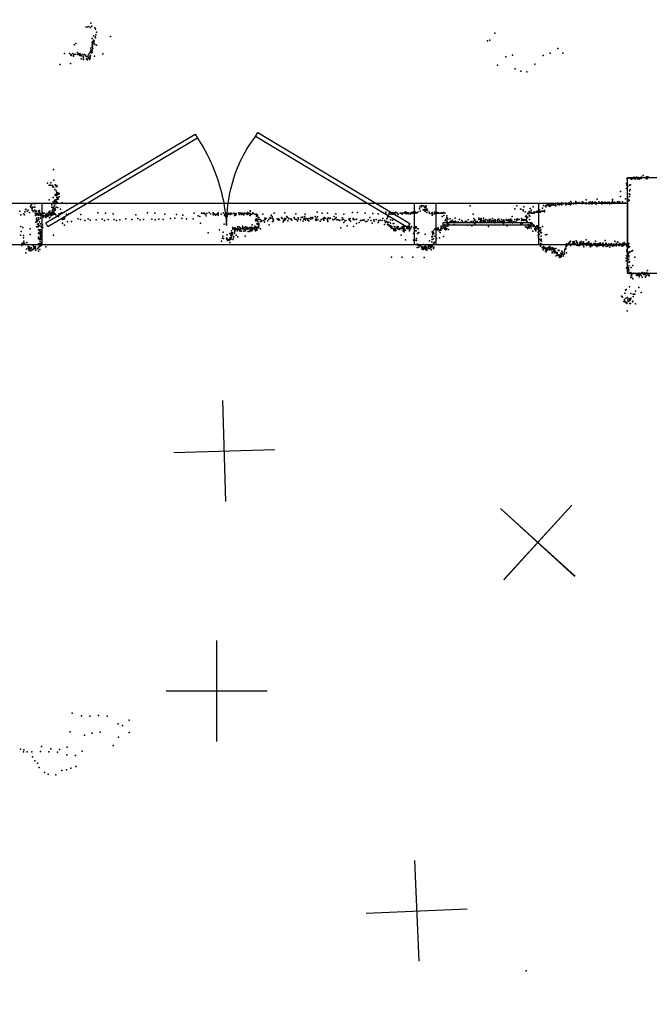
# Model space of a CAD drawing. Header units: millimetres. Extents: x -37888 to 39336, y -2864 to 67775.
# Tile 22 of 31: x -5012 to -2517, y 11398 to 15300. Entities that reach past the tile are written whole.
import ezdxf

# ---------------------------------------------------------------- set-up
doc = ezdxf.new("R2010")
doc.units = ezdxf.units.MM
for name, color, linetype in [('DOORS', 7, 'Continuous'), ('P', 9, 'Continuous'), ('PANOS', 10, 'Continuous'), ('ROOMS', 1, 'Continuous'), ('WALLS', 3, 'Continuous'), ('WINDOWS', 6, 'Continuous')]:
    doc.layers.add(name, color=color, linetype=linetype)

# ---------------------------------------------------------------- blocks, each defined once
blk = doc.blocks.new('6-Fixed_67')
blk.add_lwpolyline([(-584.3, 5.9), (584.3, 5.9), (584.3, -6.8), (-584.3, -6.8), (-584.3, 5.9)])
blk = doc.blocks.new('2-Double_40')
for points in [[(-803.047, 5.11842), (-144.478, 395.382), (-134.282, 378.176), (-792.851, -12.0874), (-803.047, 5.11842)], [(130.58, 402.327), (799.603, 1.60988), (789.326, -15.5479), (120.303, 385.169), (130.58, 402.327)], [(-134.282, 378.176), (-119.32, 354.081), (-109.98, 338.172), (-101.133, 322.376), (-92.7658, 306.684), (-84.8675, 291.087), (-77.4254, 275.576), (-70.4273, 260.141), (-63.861, 244.774), (-57.7142, 229.467), (-51.9747, 214.209), (-46.6303, 198.992), (-41.6688, 183.807), (-37.078, 168.646), (-32.8455, 153.498), (-28.9593, 138.355), (-25.407, 123.208), (-22.1765, 108.049), (-19.2555, 92.867), (-16.6317, 77.6544), (-14.2931, 62.402), (-12.2272, 47.1006), (-10.422, 31.7413), (-8.86523, 16.3152), (-6.96899, -6.96899)], [(-6.96899, -6.96899), (-5.64674, 24.0467), (-4.27553, 44.0225), (-2.51777, 63.4584), (-0.37793, 82.3727), (2.13953, 100.783), (5.03013, 118.709), (8.2894, 136.167), (11.9129, 153.176), (15.8961, 169.754), (20.2346, 185.919), (24.9238, 201.69), (29.9595, 217.085), (35.3369, 232.121), (41.0518, 246.818), (47.0996, 261.192), (53.4758, 275.263), (60.176, 289.048), (67.1957, 302.566), (74.5305, 315.834), (82.1759, 328.872), (90.1273, 341.697), (98.3804, 354.327), (106.931, 366.78), (120.303, 385.169)]]:
    blk.add_lwpolyline(points)

msp = doc.modelspace()

# ---------------------------------------------------------------- linework, layer by layer
at = {"layer": 'DOORS'}
msp.add_lwpolyline([(-3449.66, 14408.15), (-4922.86, 14408.15), (-4922.86, 14573.25), (-3449.66, 14573.25), (-3449.66, 14408.15)], dxfattribs=at)
at = {"layer": 'P'}
for p in [(-4749, 15271), (-4742, 15272), (-4738, 15274), (-4731, 15269), (-4730, 15287), (-4726, 15275), (-4714, 15268), (-4711, 15263), (-4725, 15226), (-4720, 15236), (-4713, 15232), (-4711, 15229), (-4710, 15241), (-4708, 15251), (-4652, 15234), (-3130, 15247), (-4796, 15201), (-4790, 15206), (-4730, 15188), (-4725, 15210), (-4725, 15199), (-4725, 15191), (-4724, 15213), (-4723, 15205), (-4723, 15194), (-4722, 15206), (-4722, 15186), (-4720, 15216), (-4719, 15220), (-4719, 15218), (-4718, 15211), (-4718, 15205), (-4717, 15217), (-4714, 15202), (-4708, 15200), (-3158, 15217), (-3149, 15219), (-2880, 15186), (-4834, 15167), (-4815, 15166), (-4809, 15163), (-4808, 15159), (-4807, 15161), (-4801, 15167), (-4799, 15158), (-4799, 15156), (-4796, 15162), (-4789, 15164), (-4783, 15171), (-4781, 15163), (-4781, 15163), (-4778, 15165), (-4777, 15162), (-4774, 15167), (-4774, 15158), (-4770, 15162), (-4768, 15157), (-4768, 15146), (-4762, 15162), (-4761, 15149), (-4760, 15156), (-4759, 15150), (-4754, 15163), (-4752, 15160), (-4751, 15157), (-4747, 15154), (-4747, 15146), (-4742, 15156), (-4741, 15148), (-4740, 15150), (-4739, 15162), (-4738, 15150), (-4737, 15149), (-4735, 15168), (-4735, 15151), (-4735, 15147), (-4733, 15158), (-4733, 15155), (-4733, 15148), (-4731, 15176), (-4731, 15172), (-4731, 15157), (-4729, 15181), (-4728, 15169), (-4727, 15172), (-4725, 15180), (-4725, 15178), (-4725, 15172), (-4715, 15156), (-4683, 15165), (-3086, 15153), (-3060, 15160), (-2938, 15159), (-2910, 15168), (-2860, 15168), (-4851, 15123), (-4811, 15127), (-4759, 15143), (-4744, 15141), (-4736, 15143), (-3119, 15120), (-3049, 15106), (-2971, 15124), (-3027, 15097), (-3003, 15094), (-4878, 14707), (-2578, 14676), (-2568, 14676), (-2548, 14676), (-2542, 14683), (-2530, 14676), (-2528, 14678), (-2523, 14677), (-2521, 14676), (-4902, 14653), (-4895, 14645), (-4888, 14654), (-4888, 14644), (-4882, 14643), (-4881, 14638), (-4878, 14636), (-4877, 14664), (-4871, 14646), (-4869, 14644), (-4868, 14638), (-4864, 14640), (-2608, 14651), (-2607, 14645), (-2606, 14670), (-2604, 14641), (-2603, 14673), (-2602, 14641), (-2598, 14672), (-2596, 14673), (-2596, 14644), (-2592, 14673), (-2592, 14646), (-2591, 14670), (-2589, 14670), (-2588, 14669), (-2587, 14673), (-2583, 14671), (-2580, 14671), (-2573, 14668), (-2572, 14670), (-2571, 14675), (-2570, 14675), (-2564, 14670), (-2561, 14675), (-2557, 14668), (-2551, 14675), (-2551, 14674), (-2551, 14671), (-2550, 14675), (-2549, 14675), (-2549, 14671), (-2544, 14675), (-2533, 14673), (-2530, 14673), (-2528, 14670), (-2524, 14671), (-2521, 14675), (-4873, 14627), (-4872, 14604), (-4871, 14607), (-4868, 14622), (-4867, 14609), (-4866, 14603), (-4865, 14616), (-4864, 14616), (-4864, 14607), (-4863, 14610), (-4863, 14605), (-4861, 14614), (-4857, 14609), (-4856, 14598), (-4855, 14611), (-2632, 14600), (-2631, 14619), (-2608, 14632), (-2597, 14610), (-2596, 14622), (-2596, 14600), (-2594, 14608), (-2593, 14628), (-4969, 14560), (-4968, 14562), (-4965, 14568), (-4960, 14558), (-4952, 14570), (-4952, 14558), (-4895, 14586), (-4885, 14569), (-4885, 14567), (-4880, 14596), (-4880, 14578), (-4880, 14558), (-4875, 14570), (-4874, 14584), (-4874, 14578), (-4874, 14563), (-4872, 14584), (-4872, 14581), (-4871, 14585), (-4869, 14586), (-4869, 14580), (-4869, 14578), (-4869, 14571), (-4868, 14577), (-4868, 14574), (-4867, 14558), (-4866, 14587), (-4866, 14586), (-4865, 14596), (-4865, 14588), (-4864, 14596), (-4864, 14595), (-4864, 14577), (-4863, 14575), (-4861, 14596), (-4861, 14593), (-4860, 14589), (-4844, 14575), (-4826, 14572), (-3425, 14561), (-3421, 14559), (-3419, 14564), (-3417, 14562), (-3412, 14563), (-3411, 14563), (-3403, 14561), (-3401, 14563), (-3227, 14563), (-3042, 14563), (-3014, 14559), (-2977, 14559), (-2937, 14564), (-2929, 14561), (-2929, 14560), (-2927, 14563), (-2927, 14562), (-2927, 14559), (-2926, 14572), (-2924, 14564), (-2921, 14567), (-2918, 14567), (-2918, 14566), (-2915, 14563), (-2913, 14568), (-2912, 14566), (-2911, 14560), (-2910, 14563), (-2907, 14564), (-2904, 14567), (-2903, 14566), (-2900, 14566), (-2898, 14566), (-2897, 14566), (-2893, 14565), (-2890, 14566), (-2889, 14565), (-2888, 14563), (-2881, 14573), (-2881, 14568), (-2878, 14569), (-2874, 14567), (-2873, 14569), (-2871, 14569), (-2865, 14571), (-2865, 14571), (-2865, 14567), (-2865, 14567), (-2864, 14574), (-2860, 14572), (-2859, 14571), (-2859, 14570), (-2849, 14573), (-2848, 14566), (-2846, 14568), (-2838, 14573), (-2837, 14569), (-2835, 14572), (-2834, 14574), (-2833, 14573), (-2833, 14571), (-2830, 14567), (-2828, 14580), (-2827, 14571), (-2825, 14573), (-2819, 14572), (-2818, 14573), (-2818, 14571), (-2810, 14574), (-2810, 14572), (-2809, 14580), (-2806, 14572), (-2806, 14572), (-2804, 14572), (-2803, 14575), (-2803, 14573), (-2801, 14573), (-2797, 14574), (-2795, 14576), (-2793, 14573), (-2784, 14572), (-2783, 14578), (-2782, 14572), (-2781, 14577), (-2781, 14574), (-2779, 14573), (-2778, 14574), (-2775, 14573), (-2774, 14573), (-2773, 14573), (-2768, 14571), (-2767, 14586), (-2767, 14575), (-2756, 14577), (-2755, 14571), (-2752, 14572), (-2751, 14577), (-2750, 14575), (-2747, 14575), (-2747, 14574), (-2745, 14571), (-2744, 14571), (-2743, 14579), (-2737, 14574), (-2732, 14577), (-2731, 14574), (-2730, 14572), (-2728, 14569), (-2727, 14574), (-2726, 14575), (-2724, 14589), (-2717, 14578), (-2717, 14573), (-2717, 14573), (-2716, 14575), (-2716, 14573), (-2709, 14575), (-2707, 14575), (-2706, 14572), (-2706, 14570), (-2704, 14579), (-2700, 14575), (-2696, 14575), (-2695, 14576), (-2693, 14577), (-2691, 14576), (-2685, 14575), (-2685, 14572), (-2683, 14576), (-2681, 14573), (-2676, 14577), (-2675, 14575), (-2674, 14571), (-2667, 14576), (-2667, 14573), (-2666, 14572), (-2665, 14577), (-2664, 14577), (-2663, 14588), (-2663, 14581), (-2659, 14575), (-2655, 14577), (-2649, 14575), (-2644, 14578), (-2643, 14576), (-2639, 14575), (-2637, 14578), (-2635, 14578), (-2635, 14578), (-2634, 14577), (-2624, 14579), (-2623, 14574), (-2613, 14574), (-2612, 14590), (-2603, 14595), (-2603, 14580), (-2599, 14586), (-2597, 14584), (-5011, 14542), (-5008, 14527), (-4995, 14531), (-4993, 14527), (-4991, 14539), (-4989, 14548), (-4987, 14549), (-4983, 14542), (-4978, 14545), (-4973, 14536), (-4966, 14556), (-4964, 14554), (-4963, 14551), (-4962, 14546), (-4959, 14540), (-4957, 14541), (-4953, 14557), (-4953, 14544), (-4952, 14545), (-4951, 14533), (-4951, 14533), (-4950, 14524), (-4949, 14542), (-4949, 14525), (-4946, 14542), (-4946, 14529), (-4946, 14528), (-4944, 14533), (-4944, 14530), (-4944, 14527), (-4942, 14531), (-4942, 14530), (-4941, 14528), (-4938, 14526), (-4937, 14543), (-4937, 14526), (-4936, 14533), (-4936, 14528), (-4935, 14540), (-4935, 14527), (-4934, 14544), (-4933, 14538), (-4930, 14526), (-4929, 14532), (-4929, 14527), (-4929, 14523), (-4928, 14531), (-4928, 14526), (-4923, 14537), (-4920, 14524), (-4919, 14533), (-4919, 14532), (-4918, 14524), (-4915, 14533), (-4913, 14523), (-4911, 14522), (-4909, 14529), (-4909, 14524), (-4908, 14528), (-4907, 14521), (-4905, 14523), (-4905, 14522), (-4904, 14532), (-4904, 14531), (-4903, 14523), (-4901, 14525), (-4901, 14521), (-4899, 14525), (-4898, 14537), (-4898, 14529), (-4897, 14526), (-4896, 14528), (-4894, 14533), (-4894, 14530), (-4893, 14536), (-4893, 14534), (-4892, 14541), (-4891, 14531), (-4889, 14531), (-4889, 14528), (-4888, 14529), (-4888, 14528), (-4888, 14523), (-4887, 14532), (-4886, 14531), (-4885, 14528), (-4884, 14557), (-4884, 14538), (-4884, 14526), (-4883, 14536), (-4882, 14546), (-4882, 14543), (-4880, 14555), (-4880, 14553), (-4880, 14549), (-4880, 14533), (-4880, 14528), (-4879, 14555), (-4879, 14533), (-4879, 14530), (-4878, 14553), (-4878, 14536), (-4878, 14528), (-4876, 14551), (-4876, 14533), (-4876, 14530), (-4875, 14543), (-4874, 14553), (-4874, 14531), (-4874, 14531), (-4872, 14551), (-4871, 14545), (-4871, 14529), (-4869, 14527), (-4862, 14523), (-4861, 14556), (-4858, 14521), (-4857, 14529), (-4855, 14531), (-4850, 14550), (-4849, 14533), (-4847, 14534), (-4846, 14535), (-4846, 14533), (-4845, 14534), (-4826, 14530), (-4817, 14531), (-4770, 14528), (-4702, 14535), (-4672, 14533), (-4642, 14531), (-4552, 14527), (-4505, 14535), (-4476, 14533), (-4437, 14529), (-4391, 14528), (-4366, 14526), (-4321, 14534), (-4305, 14523), (-4298, 14520), (-4291, 14534), (-4290, 14534), (-4285, 14533), (-4282, 14532), (-4280, 14533), (-4279, 14531), (-4277, 14529), (-4273, 14523), (-4271, 14532), (-4261, 14536), (-4256, 14531), (-4246, 14534), (-4245, 14535), (-4245, 14527), (-4244, 14528), (-4242, 14531), (-4236, 14528), (-4236, 14526), (-4232, 14528), (-4231, 14529), (-4226, 14533), (-4226, 14526), (-4225, 14535), (-4225, 14532), (-4214, 14529), (-4206, 14535), (-4200, 14527), (-4200, 14526), (-4199, 14529), (-4197, 14520), (-4193, 14527), (-4192, 14535), (-4192, 14534), (-4191, 14523), (-4190, 14522), (-4187, 14528), (-4183, 14534), (-4183, 14533), (-4182, 14531), (-4179, 14531), (-4178, 14528), (-4176, 14533), (-4173, 14531), (-4172, 14532), (-4171, 14531), (-4163, 14534), (-4162, 14532), (-4161, 14531), (-4161, 14524), (-4155, 14527), (-4155, 14526), (-4154, 14532), (-4144, 14535), (-4143, 14528), (-4140, 14534), (-4140, 14533), (-4139, 14533), (-4136, 14534), (-4135, 14534), (-4134, 14528), (-4132, 14534), (-4130, 14531), (-4126, 14532), (-4125, 14527), (-4124, 14527), (-4121, 14534), (-4121, 14532), (-4115, 14532), (-4111, 14528), (-4110, 14532), (-4109, 14536), (-4106, 14531), (-4105, 14533), (-4105, 14533), (-4104, 14533), (-4100, 14524), (-4099, 14543), (-4099, 14540), (-4099, 14531), (-4098, 14527), (-4092, 14530), (-4089, 14533), (-4088, 14535), (-4088, 14534), (-4088, 14533), (-4087, 14532), (-4080, 14530), (-4075, 14528), (-4074, 14530), (-4074, 14522), (-4071, 14527), (-4070, 14524), (-4049, 14529), (-4015, 14525), (-4012, 14521), (-4004, 14533), (-3962, 14535), (-3954, 14521), (-3918, 14531), (-3883, 14520), (-3881, 14530), (-3841, 14521), (-3834, 14537), (-3832, 14519), (-3814, 14534), (-3793, 14533), (-3766, 14520), (-3760, 14531), (-3728, 14530), (-3694, 14536), (-3673, 14536), (-3643, 14533), (-3613, 14532), (-3592, 14531), (-3561, 14538), (-3561, 14531), (-3553, 14522), (-3552, 14522), (-3550, 14530), (-3548, 14521), (-3547, 14536), (-3547, 14531), (-3541, 14529), (-3538, 14534), (-3537, 14532), (-3537, 14531), (-3533, 14536), (-3533, 14535), (-3532, 14530), (-3530, 14534), (-3528, 14534), (-3527, 14532), (-3526, 14532), (-3525, 14535), (-3525, 14531), (-3522, 14537), (-3516, 14533), (-3515, 14534), (-3512, 14528), (-3505, 14533), (-3504, 14533), (-3503, 14533), (-3498, 14534), (-3498, 14533), (-3497, 14530), (-3495, 14534), (-3492, 14535), (-3487, 14535), (-3485, 14538), (-3485, 14533), (-3484, 14539), (-3484, 14537), (-3484, 14532), (-3480, 14536), (-3479, 14532), (-3476, 14535), (-3473, 14531), (-3471, 14534), (-3466, 14533), (-3464, 14533), (-3464, 14529), (-3460, 14536), (-3457, 14536), (-3457, 14534), (-3456, 14535), (-3454, 14533), (-3452, 14539), (-3450, 14534), (-3448, 14534), (-3447, 14540), (-3447, 14535), (-3443, 14536), (-3442, 14533), (-3438, 14535), (-3435, 14537), (-3428, 14554), (-3428, 14551), (-3425, 14542), (-3414, 14547), (-3410, 14546), (-3408, 14556), (-3407, 14548), (-3406, 14557), (-3406, 14556), (-3405, 14540), (-3403, 14556), (-3403, 14555), (-3401, 14546), (-3399, 14549), (-3399, 14536), (-3398, 14544), (-3396, 14545), (-3390, 14537), (-3388, 14533), (-3387, 14532), (-3379, 14534), (-3378, 14536), (-3378, 14531), (-3378, 14525), (-3377, 14530), (-3370, 14531), (-3369, 14538), (-3365, 14534), (-3363, 14532), (-3363, 14531), (-3361, 14532), (-3360, 14532), (-3358, 14536), (-3358, 14534), (-3354, 14533), (-3353, 14535), (-3351, 14534), (-3351, 14533), (-3346, 14534), (-3341, 14535), (-3341, 14533), (-3338, 14521), (-3337, 14533), (-3333, 14536), (-3332, 14535), (-3332, 14524), (-3327, 14533), (-3327, 14533), (-3320, 14523), (-3215, 14530), (-3061, 14521), (-3050, 14551), (-3028, 14550), (-3027, 14549), (-3017, 14547), (-3017, 14543), (-3009, 14539), (-3008, 14521), (-3006, 14522), (-3005, 14523), (-3000, 14531), (-2998, 14533), (-2996, 14534), (-2994, 14540), (-2993, 14525), (-2991, 14533), (-2991, 14522), (-2990, 14552), (-2990, 14537), (-2989, 14537), (-2989, 14537), (-2985, 14546), (-2985, 14538), (-2983, 14533), (-2979, 14533), (-2975, 14535), (-2974, 14533), (-2973, 14539), (-2971, 14537), (-2969, 14538), (-2964, 14537), (-2962, 14541), (-2961, 14539), (-2960, 14537), (-2955, 14538), (-2953, 14544), (-2953, 14538), (-2952, 14545), (-2950, 14540), (-2949, 14537), (-2948, 14538), (-2943, 14542), (-2940, 14553), (-2939, 14541), (-2938, 14541), (-2932, 14544), (-2932, 14539), (-5008, 14481), (-4948, 14498), (-4946, 14502), (-4946, 14480), (-4945, 14509), (-4945, 14501), (-4944, 14514), (-4944, 14499), (-4941, 14504), (-4941, 14490), (-4940, 14481), (-4939, 14480), (-4938, 14515), (-4938, 14507), (-4938, 14491), (-4938, 14490), (-4937, 14483), (-4936, 14509), (-4933, 14499), (-4932, 14483), (-4929, 14514), (-4929, 14491), (-4922, 14487), (-4918, 14518), (-4909, 14517), (-4908, 14517), (-4894, 14515), (-4892, 14517), (-4843, 14508), (-4842, 14494), (-4842, 14493), (-4837, 14510), (-4835, 14516), (-4835, 14486), (-4834, 14512), (-4834, 14512), (-4822, 14499), (-4807, 14500), (-4780, 14511), (-4771, 14508), (-4754, 14505), (-4741, 14511), (-4733, 14506), (-4709, 14507), (-4685, 14510), (-4676, 14504), (-4661, 14508), (-4638, 14509), (-4629, 14504), (-4615, 14507), (-4591, 14511), (-4568, 14509), (-4544, 14513), (-4535, 14507), (-4521, 14508), (-4489, 14510), (-4475, 14507), (-4461, 14510), (-4443, 14508), (-4415, 14513), (-4397, 14514), (-4369, 14512), (-4351, 14511), (-4324, 14511), (-4295, 14494), (-4202, 14490), (-4149, 14480), (-4142, 14480), (-4129, 14482), (-4117, 14480), (-4091, 14487), (-4080, 14482), (-4078, 14506), (-4077, 14503), (-4076, 14504), (-4075, 14511), (-4075, 14504), (-4074, 14504), (-4073, 14509), (-4072, 14491), (-4071, 14491), (-4068, 14502), (-4068, 14499), (-4068, 14489), (-4067, 14518), (-4067, 14510), (-4065, 14493), (-4065, 14484), (-4064, 14517), (-4064, 14489), (-4062, 14508), (-4059, 14509), (-4059, 14508), (-4058, 14500), (-4054, 14501), (-4053, 14505), (-4045, 14505), (-4042, 14498), (-4041, 14514), (-4039, 14509), (-4035, 14512), (-4029, 14503), (-4025, 14510), (-4024, 14487), (-4020, 14517), (-4018, 14512), (-4011, 14515), (-4010, 14500), (-4008, 14511), (-4008, 14508), (-4007, 14503), (-3992, 14511), (-3990, 14510), (-3987, 14511), (-3986, 14506), (-3982, 14507), (-3974, 14516), (-3972, 14513), (-3968, 14499), (-3967, 14506), (-3963, 14512), (-3963, 14505), (-3961, 14511), (-3959, 14508), (-3958, 14513), (-3951, 14516), (-3949, 14503), (-3945, 14512), (-3945, 14511), (-3938, 14510), (-3936, 14511), (-3934, 14506), (-3925, 14515), (-3924, 14516), (-3920, 14510), (-3917, 14508), (-3911, 14503), (-3909, 14515), (-3909, 14511), (-3909, 14510), (-3900, 14507), (-3897, 14516), (-3891, 14518), (-3891, 14516), (-3889, 14502), (-3886, 14510), (-3884, 14513), (-3880, 14508), (-3880, 14506), (-3878, 14514), (-3872, 14511), (-3870, 14506), (-3867, 14503), (-3865, 14512), (-3858, 14516), (-3858, 14516), (-3858, 14510), (-3852, 14517), (-3852, 14513), (-3850, 14515), (-3840, 14507), (-3837, 14514), (-3837, 14505), (-3836, 14507), (-3832, 14509), (-3831, 14507), (-3821, 14502), (-3817, 14508), (-3816, 14509), (-3810, 14512), (-3808, 14511), (-3807, 14506), (-3806, 14516), (-3803, 14513), (-3802, 14514), (-3794, 14511), (-3792, 14512), (-3792, 14510), (-3792, 14506), (-3791, 14500), (-3788, 14515), (-3783, 14513), (-3780, 14514), (-3771, 14508), (-3770, 14507), (-3763, 14510), (-3761, 14512), (-3758, 14516), (-3755, 14507), (-3754, 14507), (-3748, 14507), (-3747, 14507), (-3743, 14505), (-3734, 14515), (-3734, 14507), (-3729, 14510), (-3728, 14496), (-3724, 14503), (-3720, 14504), (-3715, 14483), (-3708, 14510), (-3705, 14506), (-3703, 14512), (-3701, 14502), (-3691, 14513), (-3691, 14508), (-3690, 14481), (-3686, 14509), (-3678, 14508), (-3677, 14510), (-3677, 14493), (-3667, 14496), (-3662, 14504), (-3657, 14505), (-3654, 14506), (-3652, 14506), (-3647, 14507), (-3642, 14500), (-3637, 14500), (-3631, 14507), (-3625, 14516), (-3619, 14505), (-3616, 14494), (-3609, 14507), (-3607, 14502), (-3599, 14509), (-3591, 14496), (-3590, 14504), (-3589, 14503), (-3584, 14506), (-3576, 14504), (-3573, 14512), (-3567, 14504), (-3566, 14488), (-3563, 14496), (-3562, 14501), (-3560, 14500), (-3559, 14500), (-3557, 14511), (-3555, 14517), (-3555, 14498), (-3555, 14490), (-3553, 14487), (-3551, 14489), (-3549, 14498), (-3548, 14482), (-3546, 14485), (-3543, 14507), (-3543, 14494), (-3542, 14484), (-3537, 14480), (-3535, 14506), (-3532, 14492), (-3529, 14492), (-3528, 14481), (-3517, 14481), (-3496, 14480), (-3494, 14481), (-3487, 14481), (-3477, 14481), (-3472, 14481), (-3460, 14481), (-3446, 14481), (-3443, 14480), (-3342, 14482), (-3335, 14482), (-3327, 14487), (-3326, 14505), (-3326, 14484), (-3325, 14506), (-3324, 14481), (-3323, 14508), (-3323, 14504), (-3320, 14517), (-3319, 14514), (-3318, 14502), (-3318, 14500), (-3318, 14500), (-3318, 14494), (-3317, 14513), (-3316, 14510), (-3316, 14491), (-3316, 14483), (-3315, 14491), (-3315, 14482), (-3311, 14488), (-3306, 14511), (-3306, 14501), (-3305, 14498), (-3303, 14502), (-3302, 14501), (-3298, 14498), (-3297, 14506), (-3295, 14499), (-3291, 14499), (-3290, 14489), (-3287, 14502), (-3286, 14514), (-3282, 14498), (-3275, 14499), (-3270, 14508), (-3267, 14497), (-3260, 14505), (-3259, 14497), (-3258, 14499), (-3247, 14500), (-3244, 14502), (-3242, 14498), (-3241, 14499), (-3238, 14486), (-3236, 14497), (-3235, 14507), (-3228, 14496), (-3223, 14501), (-3220, 14483), (-3217, 14497), (-3215, 14502), (-3213, 14497), (-3212, 14513), (-3212, 14495), (-3209, 14505), (-3209, 14491), (-3208, 14507), (-3205, 14500), (-3199, 14500), (-3193, 14514), (-3193, 14509), (-3192, 14496), (-3189, 14510), (-3189, 14497), (-3187, 14499), (-3186, 14507), (-3185, 14504), (-3184, 14512), (-3184, 14499), (-3183, 14507), (-3183, 14505), (-3183, 14502), (-3182, 14503), (-3180, 14498), (-3175, 14506), (-3174, 14514), (-3173, 14505), (-3173, 14501), (-3171, 14502), (-3169, 14502), (-3168, 14498), (-3167, 14500), (-3167, 14498), (-3166, 14508), (-3160, 14506), (-3157, 14503), (-3157, 14496), (-3156, 14497), (-3154, 14481), (-3152, 14508), (-3151, 14507), (-3151, 14502), (-3151, 14498), (-3148, 14509), (-3143, 14503), (-3142, 14504), (-3142, 14502), (-3142, 14498), (-3139, 14513), (-3137, 14503), (-3133, 14506), (-3133, 14502), (-3132, 14498), (-3131, 14504), (-3131, 14495), (-3128, 14507), (-3128, 14499), (-3127, 14501), (-3120, 14504), (-3117, 14509), (-3117, 14501), (-3114, 14510), (-3113, 14499), (-3111, 14503), (-3107, 14497), (-3105, 14500), (-3105, 14499), (-3103, 14508), (-3101, 14501), (-3101, 14499), (-3099, 14502), (-3098, 14501), (-3096, 14499), (-3095, 14493), (-3094, 14507), (-3094, 14504), (-3092, 14501), (-3085, 14507), (-3085, 14504), (-3083, 14508), (-3082, 14504), (-3080, 14484), (-3079, 14505), (-3076, 14503), (-3074, 14508), (-3073, 14498), (-3070, 14503), (-3069, 14505), (-3069, 14496), (-3067, 14504), (-3066, 14510), (-3066, 14506), (-3065, 14496), (-3063, 14502), (-3062, 14506), (-3060, 14497), (-3060, 14495), (-3056, 14499), (-3050, 14508), (-3050, 14499), (-3043, 14503), (-3042, 14510), (-3042, 14505), (-3040, 14511), (-3040, 14510), (-3040, 14508), (-3039, 14508), (-3033, 14508), (-3027, 14491), (-3024, 14512), (-3024, 14505), (-3023, 14493), (-3020, 14509), (-3018, 14507), (-3018, 14494), (-3016, 14504), (-3013, 14509), (-3013, 14506), (-3010, 14506), (-3008, 14480), (-3005, 14509), (-3005, 14504), (-3004, 14506), (-3003, 14514), (-3003, 14500), (-3002, 14518), (-3001, 14499), (-3000, 14497), (-2998, 14518), (-2997, 14488), (-2997, 14480), (-2993, 14484), (-2992, 14509), (-2992, 14486), (-2992, 14480), (-2989, 14481), (-2988, 14494), (-2987, 14482), (-2986, 14490), (-2985, 14485), (-2982, 14492), (-2978, 14485), (-2978, 14481), (-2976, 14487), (-2975, 14486), (-2974, 14484), (-2970, 14480), (-2967, 14480), (-2963, 14484), (-2960, 14483), (-2957, 14481), (-2956, 14480), (-2941, 14481), (-5009, 14447), (-5006, 14461), (-5000, 14477), (-4997, 14445), (-4971, 14471), (-4970, 14449), (-4940, 14479), (-4938, 14467), (-4938, 14453), (-4935, 14466), (-4935, 14457), (-4934, 14468), (-4934, 14466), (-4934, 14465), (-4934, 14455), (-4933, 14453), (-4932, 14454), (-4931, 14457), (-4931, 14451), (-4930, 14459), (-4930, 14445), (-4930, 14441), (-4929, 14467), (-4929, 14444), (-4928, 14454), (-4928, 14453), (-4927, 14479), (-4920, 14477), (-4878, 14446), (-4265, 14455), (-4220, 14467), (-4207, 14442), (-4206, 14458), (-4190, 14448), (-4179, 14453), (-4176, 14446), (-4173, 14464), (-4173, 14455), (-4173, 14451), (-4173, 14445), (-4171, 14456), (-4171, 14448), (-4169, 14456), (-4169, 14449), (-4168, 14477), (-4168, 14471), (-4167, 14470), (-4165, 14441), (-4164, 14473), (-4161, 14471), (-4161, 14459), (-4161, 14454), (-4160, 14471), (-4160, 14468), (-4159, 14464), (-4158, 14476), (-4158, 14467), (-4157, 14473), (-4154, 14446), (-4153, 14470), (-4150, 14472), (-4150, 14463), (-4149, 14469), (-4147, 14473), (-4142, 14469), (-4141, 14463), (-4139, 14475), (-4139, 14468), (-4137, 14464), (-4136, 14473), (-4133, 14462), (-4130, 14471), (-4129, 14476), (-4129, 14475), (-4125, 14474), (-4124, 14472), (-4124, 14470), (-4124, 14462), (-4122, 14477), (-4119, 14466), (-4119, 14442), (-4117, 14469), (-4117, 14463), (-4117, 14463), (-4116, 14471), (-4116, 14470), (-4113, 14477), (-4111, 14470), (-4109, 14475), (-4108, 14477), (-4107, 14461), (-4106, 14472), (-4102, 14461), (-4100, 14477), (-4100, 14462), (-4099, 14470), (-4097, 14468), (-4097, 14464), (-4094, 14476), (-4094, 14472), (-4093, 14478), (-4092, 14463), (-4091, 14476), (-4091, 14470), (-4090, 14469), (-4089, 14471), (-4088, 14475), (-4088, 14470), (-4087, 14475), (-4083, 14472), (-4080, 14478), (-4080, 14475), (-4080, 14470), (-4079, 14467), (-4078, 14476), (-4078, 14464), (-4076, 14478), (-4076, 14465), (-4074, 14475), (-4073, 14476), (-4073, 14470), (-4072, 14478), (-4072, 14466), (-4069, 14477), (-4067, 14478), (-4065, 14476), (-4058, 14471), (-3740, 14476), (-3541, 14477), (-3539, 14474), (-3537, 14479), (-3534, 14473), (-3530, 14466), (-3530, 14465), (-3528, 14471), (-3525, 14479), (-3525, 14479), (-3524, 14473), (-3524, 14469), (-3524, 14464), (-3520, 14466), (-3518, 14475), (-3516, 14477), (-3515, 14478), (-3515, 14473), (-3514, 14477), (-3514, 14475), (-3513, 14472), (-3512, 14479), (-3509, 14469), (-3508, 14469), (-3506, 14471), (-3504, 14474), (-3501, 14472), (-3500, 14446), (-3498, 14478), (-3494, 14473), (-3493, 14478), (-3493, 14477), (-3493, 14473), (-3493, 14465), (-3493, 14464), (-3491, 14472), (-3491, 14470), (-3489, 14473), (-3489, 14466), (-3489, 14460), (-3485, 14466), (-3484, 14466), (-3479, 14474), (-3477, 14473), (-3475, 14474), (-3473, 14471), (-3471, 14478), (-3471, 14477), (-3468, 14479), (-3468, 14465), (-3467, 14464), (-3466, 14474), (-3466, 14471), (-3464, 14473), (-3464, 14473), (-3463, 14471), (-3459, 14479), (-3451, 14453), (-3450, 14476), (-3447, 14465), (-3447, 14464), (-3442, 14474), (-3441, 14463), (-3440, 14478), (-3436, 14453), (-3435, 14471), (-3433, 14471), (-3432, 14455), (-3431, 14457), (-3406, 14450), (-3378, 14460), (-3377, 14455), (-3377, 14442), (-3375, 14453), (-3375, 14451), (-3373, 14463), (-3372, 14455), (-3371, 14453), (-3368, 14470), (-3367, 14443), (-3365, 14470), (-3362, 14469), (-3361, 14473), (-3361, 14469), (-3360, 14474), (-3356, 14467), (-3354, 14476), (-3354, 14474), (-3352, 14470), (-3350, 14464), (-3346, 14468), (-3346, 14457), (-3345, 14467), (-3343, 14472), (-3343, 14466), (-3342, 14478), (-3340, 14473), (-3337, 14473), (-3333, 14475), (-3333, 14441), (-3332, 14477), (-3331, 14475), (-3328, 14478), (-3328, 14470), (-3327, 14471), (-3325, 14478), (-3325, 14473), (-3324, 14478), (-3324, 14468), (-3319, 14471), (-3313, 14469), (-3004, 14478), (-3000, 14473), (-2996, 14476), (-2993, 14475), (-2985, 14474), (-2979, 14462), (-2971, 14471), (-2969, 14479), (-2969, 14467), (-2967, 14477), (-2967, 14469), (-2967, 14463), (-2963, 14471), (-2960, 14478), (-2959, 14475), (-2958, 14458), (-2958, 14446), (-2956, 14469), (-2953, 14476), (-2953, 14463), (-2953, 14450), (-2952, 14465), (-2949, 14475), (-2949, 14464), (-2947, 14468), (-2947, 14457), (-2946, 14442), (-2945, 14455), (-2928, 14448), (-2923, 14449), (-5003, 14406), (-5002, 14413), (-5000, 14412), (-4998, 14416), (-4997, 14436), (-4995, 14422), (-4993, 14415), (-4987, 14410), (-4984, 14417), (-4978, 14402), (-4960, 14407), (-4957, 14408), (-4956, 14402), (-4951, 14402), (-4938, 14439), (-4938, 14412), (-4937, 14434), (-4935, 14429), (-4934, 14433), (-4934, 14432), (-4934, 14431), (-4934, 14408), (-4933, 14430), (-4933, 14407), (-4933, 14403), (-4932, 14429), (-4932, 14413), (-4931, 14421), (-4931, 14403), (-4930, 14435), (-4930, 14431), (-4930, 14414), (-4930, 14410), (-4930, 14406), (-4929, 14405), (-4928, 14414), (-4927, 14433), (-4927, 14415), (-4927, 14414), (-4927, 14406), (-4926, 14428), (-4212, 14423), (-4208, 14435), (-4205, 14433), (-4192, 14435), (-4191, 14435), (-4191, 14431), (-4189, 14425), (-4185, 14429), (-4183, 14426), (-4180, 14435), (-4180, 14428), (-4180, 14417), (-4178, 14431), (-4176, 14431), (-4175, 14430), (-4174, 14438), (-4174, 14432), (-4167, 14429), (-4165, 14436), (-4148, 14440), (-3483, 14428), (-3451, 14426), (-3442, 14426), (-3441, 14410), (-3440, 14433), (-3440, 14425), (-3440, 14409), (-3437, 14411), (-3437, 14410), (-3435, 14407), (-3434, 14410), (-3429, 14405), (-3426, 14405), (-3422, 14403), (-3413, 14409), (-3403, 14403), (-3393, 14403), (-3390, 14405), (-3388, 14424), (-3382, 14405), (-3379, 14440), (-3379, 14420), (-3378, 14429), (-3377, 14407), (-3376, 14440), (-3372, 14432), (-3372, 14415), (-3371, 14414), (-3369, 14418), (-3361, 14433), (-3349, 14436), (-2957, 14438), (-2954, 14431), (-2949, 14414), (-2948, 14426), (-2948, 14403), (-2946, 14431), (-2946, 14429), (-2944, 14422), (-2943, 14411), (-2937, 14402), (-2911, 14402), (-2849, 14408), (-2847, 14402), (-2846, 14412), (-2846, 14402), (-2844, 14405), (-2843, 14409), (-2837, 14413), (-2836, 14410), (-2836, 14410), (-2835, 14416), (-2834, 14419), (-2832, 14419), (-2830, 14409), (-2829, 14422), (-2829, 14411), (-2829, 14410), (-2829, 14405), (-2826, 14409), (-2824, 14411), (-2821, 14420), (-2821, 14412), (-2819, 14417), (-2819, 14410), (-2817, 14413), (-2817, 14410), (-2816, 14419), (-2815, 14421), (-2812, 14415), (-2809, 14409), (-2807, 14424), (-2805, 14407), (-2804, 14417), (-2803, 14418), (-2803, 14416), (-2803, 14405), (-2802, 14412), (-2801, 14408), (-2801, 14408), (-2797, 14406), (-2796, 14410), (-2793, 14417), (-2792, 14412), (-2792, 14406), (-2787, 14421), (-2787, 14415), (-2782, 14414), (-2779, 14420), (-2779, 14414), (-2779, 14413), (-2779, 14409), (-2779, 14407), (-2777, 14415), (-2776, 14409), (-2775, 14415), (-2772, 14409), (-2771, 14412), (-2769, 14412), (-2768, 14428), (-2766, 14410), (-2766, 14410), (-2766, 14406), (-2765, 14415), (-2765, 14410), (-2763, 14409), (-2760, 14415), (-2758, 14420), (-2757, 14419), (-2757, 14413), (-2754, 14406), (-2753, 14409), (-2751, 14412), (-2749, 14413), (-2749, 14408), (-2749, 14405), (-2749, 14403), (-2748, 14414), (-2747, 14409), (-2747, 14406), (-2742, 14405), (-2739, 14411), (-2736, 14413), (-2735, 14412), (-2733, 14407), (-2732, 14413), (-2731, 14422), (-2731, 14405), (-2730, 14412), (-2729, 14411), (-2729, 14407), (-2724, 14412), (-2722, 14408), (-2722, 14406), (-2720, 14406), (-2719, 14412), (-2718, 14410), (-2718, 14405), (-2716, 14405), (-2714, 14405), (-2712, 14416), (-2712, 14412), (-2711, 14408), (-2708, 14411), (-2708, 14407), (-2703, 14411), (-2703, 14407), (-2702, 14415), (-2701, 14407), (-2700, 14410), (-2700, 14404), (-2700, 14402), (-2698, 14408), (-2698, 14406), (-2697, 14405), (-2696, 14409), (-2693, 14407), (-2692, 14425), (-2690, 14412), (-2689, 14415), (-2688, 14413), (-2688, 14402), (-2683, 14403), (-2680, 14406), (-2680, 14404), (-2679, 14411), (-2678, 14411), (-2674, 14411), (-2674, 14410), (-2673, 14407), (-2673, 14406), (-2672, 14406), (-2670, 14408), (-2669, 14407), (-2667, 14413), (-2667, 14411), (-2665, 14405), (-2662, 14403), (-2659, 14405), (-2658, 14411), (-2657, 14406), (-2654, 14423), (-2649, 14415), (-2649, 14412), (-2648, 14414), (-2648, 14404), (-2647, 14405), (-2646, 14409), (-2645, 14409), (-2642, 14420), (-2642, 14418), (-2638, 14405), (-2636, 14414), (-2634, 14405), (-2634, 14405), (-2631, 14411), (-2629, 14410), (-2626, 14404), (-2624, 14403), (-2623, 14413), (-2620, 14414), (-2620, 14412), (-2620, 14407), (-2618, 14415), (-2618, 14414), (-2617, 14417), (-2617, 14408), (-2614, 14411), (-2611, 14412), (-2611, 14409), (-2608, 14404), (-2607, 14405), (-2603, 14403), (-2602, 14407), (-2601, 14409), (-2601, 14404), (-2598, 14413), (-2596, 14402), (-4987, 14376), (-4985, 14391), (-4979, 14395), (-4976, 14390), (-4975, 14391), (-4974, 14400), (-4974, 14386), (-4973, 14395), (-4971, 14384), (-4968, 14392), (-4967, 14398), (-4967, 14386), (-4965, 14396), (-4961, 14388), (-4957, 14394), (-4957, 14392), (-4954, 14397), (-4954, 14393), (-4951, 14396), (-4950, 14393), (-4950, 14391), (-4949, 14399), (-4948, 14387), (-4940, 14392), (-4938, 14398), (-4938, 14383), (-4937, 14399), (-4936, 14399), (-4932, 14390), (-4909, 14400), (-3437, 14397), (-3431, 14399), (-3419, 14400), (-3419, 14396), (-3417, 14391), (-3416, 14397), (-3413, 14389), (-3412, 14395), (-3412, 14393), (-3411, 14394), (-3410, 14401), (-3408, 14395), (-3407, 14395), (-3406, 14398), (-3405, 14396), (-3404, 14389), (-3402, 14398), (-3402, 14393), (-3399, 14392), (-3399, 14388), (-3399, 14387), (-3393, 14397), (-3392, 14400), (-3391, 14401), (-3391, 14393), (-3385, 14395), (-3385, 14395), (-3384, 14401), (-3383, 14398), (-3381, 14388), (-3380, 14400), (-3380, 14397), (-3378, 14401), (-3373, 14394), (-3371, 14399), (-2942, 14398), (-2942, 14398), (-2939, 14395), (-2938, 14397), (-2938, 14393), (-2938, 14388), (-2937, 14391), (-2934, 14399), (-2931, 14395), (-2928, 14396), (-2928, 14383), (-2927, 14390), (-2926, 14394), (-2926, 14380), (-2925, 14386), (-2923, 14394), (-2921, 14396), (-2921, 14390), (-2921, 14388), (-2915, 14399), (-2915, 14390), (-2914, 14395), (-2913, 14397), (-2913, 14397), (-2913, 14390), (-2913, 14388), (-2910, 14390), (-2909, 14395), (-2908, 14393), (-2905, 14388), (-2903, 14396), (-2902, 14396), (-2902, 14379), (-2902, 14377), (-2899, 14396), (-2899, 14392), (-2899, 14390), (-2897, 14383), (-2896, 14392), (-2894, 14392), (-2894, 14383), (-2894, 14376), (-2893, 14380), (-2892, 14387), (-2889, 14380), (-2889, 14379), (-2889, 14378), (-2888, 14393), (-2888, 14379), (-2886, 14365), (-2885, 14374), (-2883, 14378), (-2883, 14373), (-2881, 14367), (-2879, 14387), (-2876, 14369), (-2875, 14385), (-2874, 14364), (-2872, 14367), (-2871, 14367), (-2868, 14375), (-2867, 14364), (-2866, 14368), (-2866, 14366), (-2864, 14383), (-2863, 14375), (-2862, 14372), (-2861, 14378), (-2859, 14371), (-2859, 14363), (-2858, 14365), (-2855, 14371), (-2854, 14372), (-2853, 14383), (-2853, 14380), (-2852, 14389), (-2850, 14395), (-2849, 14391), (-2848, 14394), (-2846, 14376), (-2777, 14400), (-2750, 14400), (-2725, 14401), (-2700, 14401), (-2674, 14399), (-2608, 14365), (-2606, 14387), (-2606, 14381), (-2604, 14366), (-2601, 14371), (-2600, 14398), (-2599, 14398), (-2598, 14377), (-2598, 14364), (-2597, 14380), (-2593, 14380), (-2586, 14383), (-2584, 14386), (-3539, 14359), (-3496, 14359), (-3454, 14359), (-3410, 14358), (-2875, 14360), (-2872, 14358), (-2871, 14361), (-2867, 14361), (-2609, 14355), (-2609, 14344), (-2605, 14349), (-2604, 14324), (-2602, 14338), (-2600, 14348), (-2599, 14360), (-2599, 14325), (-2598, 14351), (-2597, 14339), (-2596, 14341), (-2583, 14326), (-2575, 14359), (-2608, 14317), (-2602, 14313), (-2600, 14317), (-2600, 14314), (-2600, 14312), (-2600, 14305), (-2598, 14307), (-2597, 14299), (-2596, 14294), (-2594, 14297), (-2591, 14298), (-2591, 14295), (-2589, 14318), (-2589, 14287), (-2588, 14291), (-2588, 14289), (-2584, 14293), (-2579, 14296), (-2573, 14294), (-2568, 14288), (-2567, 14292), (-2566, 14287), (-2564, 14291), (-2559, 14296), (-2559, 14291), (-2559, 14289), (-2558, 14286), (-2554, 14292), (-2550, 14286), (-2546, 14295), (-2545, 14298), (-2539, 14295), (-2539, 14291), (-2538, 14297), (-2537, 14294), (-2535, 14290), (-2534, 14292), (-2533, 14291), (-2528, 14298), (-2528, 14287), (-2525, 14293), (-2524, 14306), (-2521, 14288), (-2519, 14291), (-2519, 14291), (-2519, 14290), (-2518, 14285), (-2590, 14278), (-2586, 14280), (-2582, 14273), (-2558, 14281), (-2545, 14280), (-2533, 14281), (-2533, 14280), (-2614, 14217), (-2612, 14228), (-2609, 14231), (-2596, 14241), (-2590, 14215), (-2581, 14212), (-2579, 14213), (-2575, 14212), (-2572, 14225), (-2559, 14239), (-2549, 14219), (-2627, 14204), (-2624, 14200), (-2618, 14184), (-2615, 14192), (-2614, 14185), (-2614, 14184), (-2612, 14179), (-2611, 14196), (-2609, 14180), (-2607, 14181), (-2606, 14175), (-2604, 14199), (-2602, 14190), (-2601, 14193), (-2600, 14183), (-2596, 14194), (-2594, 14188), (-2594, 14175), (-2592, 14191), (-2592, 14175), (-2591, 14196), (-2584, 14182), (-2583, 14185), (-2581, 14203), (-2572, 14174), (-2605, 14147), (-4804, 12551), (-4767, 12541), (-4734, 12540), (-4700, 12542), (-4666, 12540), (-4622, 12510), (-4604, 12503), (-4578, 12524), (-4812, 12478), (-4755, 12464), (-4725, 12472), (-4693, 12476), (-4620, 12457), (-4578, 12475), (-4926, 12420), (-4824, 12417), (-4642, 12424), (-5009, 12409), (-4997, 12398), (-4995, 12406), (-4982, 12399), (-4964, 12398), (-4961, 12378), (-4930, 12400), (-4896, 12398), (-4889, 12410), (-4862, 12397), (-4854, 12407), (-4825, 12387), (-4791, 12384), (-4764, 12401), (-4952, 12363), (-4941, 12354), (-4935, 12336), (-4809, 12334), (-4789, 12340), (-4914, 12316), (-4899, 12310), (-4869, 12307), (-4845, 12324), (-4827, 12327), (-3005, 11530)]:
    msp.add_point(p, dxfattribs=at)
at = {"layer": 'PANOS'}
for points in [[(-4194.92, 13391.21), (-4207.43, 13791.02)], [(-4401.07, 13584.86), (-4001.27, 13597.37)], [(-3107.36, 13362.8), (-2811.79, 13093.29)], [(-3106.9, 13363.54), (-2811.27, 13094.09)], [(-3094.33, 13080.25), (-2824.82, 13375.83)], [(-3093.81, 13081), (-2824.36, 13376.63)], [(-4231.33, 12439.75), (-4231.31, 12839.75)], [(-4431.32, 12639.75), (-4031.32, 12639.74)], [(-3447.36, 11967.67), (-3430.18, 11568.04)], [(-3638.58, 11759.27), (-3238.95, 11776.45)]]:
    msp.add_lwpolyline(points, dxfattribs=at)
at = {"layer": 'ROOMS'}
for points in [[(-2603.5, 14674.85), (-2274.82, 14674.85), (-1537.41, 15963.9), (-1720.85, 15646.4), (-2501.9, 15646.4), (-2501.9, 16808.45), (-2260.6, 16808.45), (-2260.6, 18992.85), (-6813.55, 19202.4), (-6813.55, 15208.25), (-6203.95, 15208.25), (-6203.95, 14617.7), (-5753.1, 14617.7), (-5753.1, 14573.25), (-2603.5, 14573.25)], [(-5810.25, 14408.15), (-5810.25, 14116.05), (-5810.25, 8477.25), (-2540, 8477.25), (-2540, 10972.8), (977.9, 10972.8), (977.9, 12236.45), (977.9, 13030.2), (-1536.7, 13030.2), (-2287.93, 14293.85), (-2603.5, 14293.85), (-2603.5, 14408.15), (-5753.1, 14408.15), (-5810.25, 14408.15)]]:
    msp.add_lwpolyline(points, close=True, dxfattribs=at)
at = {"layer": 'WALLS'}
for points in [[(-2287.93, 14293.85), (-2603.5, 14293.85), (-2603.5, 14433.55), (-2603.5, 14674.85), (-2274.82, 14674.85), (-2317.75, 14433.55), (-2287.93, 14293.85)], [(-2603.5, 14408.15), (-5753.1, 14408.15), (-5753.1, 14433.55), (-5753.1, 14573.25), (-2603.5, 14573.25), (-2603.5, 14433.55), (-2603.5, 14408.15)]]:
    msp.add_lwpolyline(points, dxfattribs=at)
at = {"layer": 'WINDOWS'}
msp.add_lwpolyline([(-2955.74, 14408.15), (-3362.14, 14408.15), (-3362.14, 14573.25), (-2955.74, 14573.25), (-2955.74, 14408.15)], dxfattribs=at)

# ---------------------------------------------------------------- block references
at = {"layer": 'DOORS', "xscale": -0.9, "yscale": -0.9, "rotation": 180}
msp.add_blockref('2-Double_40', (-4186.3, 14490.7), dxfattribs=at)
at = {"layer": 'WINDOWS', "xscale": 0.3, "yscale": 0.9, "rotation": 180}
msp.add_blockref('6-Fixed_67', (-3158.9, 14490.7), dxfattribs=at)

doc.saveas('drawing.dxf')
